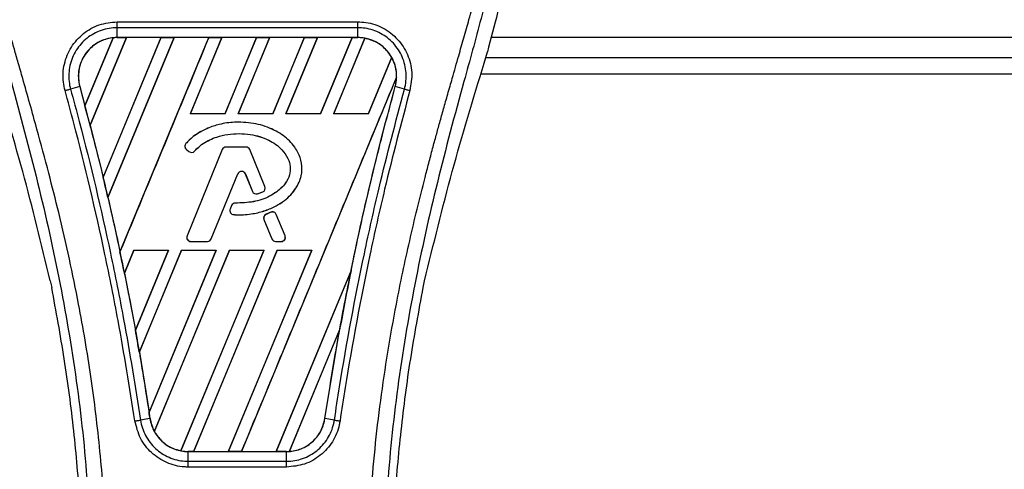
# Model space of a CAD drawing. Header units: millimetres. Extents: x 0 to 420, y 0 to 297.
# Tile 33 of 115: x 73.3 to 79.42, y 227.96 to 230.75. Entities that reach past the tile are written whole.
import ezdxf

# ---------------------------------------------------------------- set-up
doc = ezdxf.new("R2010")
doc.units = ezdxf.units.MM

msp = doc.modelspace()

# ---------------------------------------------------------------- linework, layer by layer
at = {"color": 7, "linetype": 'Continuous', "lineweight": 25}
for p, q in [((73.90654, 230.74026), (75.40342, 230.74026)), ((73.90654, 230.6426), (73.90654, 230.70383)), ((75.40342, 230.70383), (73.90654, 230.70383)), ((75.40342, 230.6426), (75.40342, 230.70383)), ((73.70697, 230.21821), (73.8819, 230.64091)), ((73.88273, 230.6413), (73.70702, 230.21711)), ((73.73856, 230.09773), (73.9642, 230.64248)), ((73.96474, 230.64217), (73.73889, 230.09735)), ((74.17938, 230.64217), (73.81986, 229.77376)), ((73.8199, 229.7727), (74.18017, 230.64248)), ((74.26116, 230.64248), (73.84931, 229.64818)), ((73.84962, 229.6478), (74.2617, 230.64217)), ((75.40342, 230.6426), (73.90654, 230.6426)), ((73.90654, 230.64248), (73.90654, 230.6426)), ((73.90654, 230.64248), (73.9642, 230.64248)), ((73.92464, 229.30866), (74.47712, 230.64248)), ((73.9642, 230.64248), (73.96474, 230.64217)), ((74.17938, 230.64217), (73.96474, 230.64217)), ((74.18017, 230.64248), (74.17938, 230.64217)), ((74.18017, 230.64248), (74.26116, 230.64248)), ((74.2617, 230.64217), (74.26116, 230.64248)), ((74.47633, 230.64217), (74.2617, 230.64217)), ((74.55811, 230.64248), (74.36176, 230.16845)), ((74.36245, 230.16891), (74.55865, 230.64217)), ((74.47712, 230.64248), (74.47633, 230.64217)), ((74.47712, 230.64248), (74.55811, 230.64248)), ((74.55865, 230.64217), (74.55811, 230.64248)), ((74.77328, 230.64217), (74.55865, 230.64217)), ((74.77328, 230.64217), (74.57742, 230.16891)), ((74.57773, 230.16845), (74.77408, 230.64248)), ((74.85506, 230.64248), (74.65871, 230.16845)), ((74.65941, 230.16891), (74.8556, 230.64217)), ((74.77408, 230.64248), (74.77328, 230.64217)), ((74.77408, 230.64248), (74.85506, 230.64248)), ((74.8556, 230.64217), (74.85506, 230.64248)), ((75.07024, 230.64217), (74.8556, 230.64217)), ((75.07024, 230.64217), (74.87437, 230.16891)), ((74.87468, 230.16845), (75.07103, 230.64248)), ((75.15202, 230.64248), (74.95567, 230.16845)), ((74.95636, 230.16891), (75.15256, 230.64217)), ((75.07103, 230.64248), (75.07024, 230.64217)), ((75.07103, 230.64248), (75.15202, 230.64248)), ((75.15256, 230.64217), (75.15202, 230.64248)), ((75.36719, 230.64217), (75.15256, 230.64217)), ((75.36719, 230.64217), (75.17133, 230.16891)), ((75.17163, 230.16845), (75.36798, 230.64248)), ((75.4473, 230.63845), (75.25262, 230.16845)), ((75.25331, 230.16891), (75.4478, 230.63804)), ((75.36798, 230.64248), (75.36719, 230.64217)), ((75.36798, 230.64248), (75.40342, 230.64248)), ((75.40342, 230.64248), (75.40342, 230.6426)), ((138.42472, 230.64233), (76.23025, 230.64233)), ((76.18855, 230.48359), (76.20843, 230.55306)), ((75.6133, 230.51927), (75.46828, 230.16891)), ((75.46859, 230.16845), (75.61378, 230.51898)), ((76.19829, 230.51762), (138.45669, 230.51762)), ((76.16922, 230.41786), (138.48576, 230.41786)), ((75.64429, 230.39712), (74.67949, 228.06787)), ((73.67409, 230.33748), (73.61696, 230.32257)), ((73.67452, 230.3376), (73.67409, 230.33748)), ((73.67452, 230.3376), (73.70697, 230.21821)), ((75.63543, 230.3376), (75.63586, 230.33748)), ((75.69299, 230.32257), (75.63586, 230.33748)), ((73.70702, 230.21711), (73.70697, 230.21821)), ((74.36245, 230.16891), (74.36176, 230.16845)), ((74.57773, 230.16845), (74.36176, 230.16845)), ((74.57742, 230.16891), (74.36245, 230.16891)), ((74.57773, 230.16845), (74.57742, 230.16891)), ((74.65941, 230.16891), (74.65871, 230.16845)), ((74.87468, 230.16845), (74.65871, 230.16845)), ((74.87437, 230.16891), (74.65941, 230.16891)), ((74.87468, 230.16845), (74.87437, 230.16891)), ((74.95636, 230.16891), (74.95567, 230.16845)), ((75.17163, 230.16845), (74.95567, 230.16845)), ((75.17133, 230.16891), (74.95636, 230.16891)), ((75.17163, 230.16845), (75.17133, 230.16891)), ((75.25331, 230.16891), (75.25262, 230.16845)), ((75.46859, 230.16845), (75.25262, 230.16845)), ((75.46828, 230.16891), (75.25331, 230.16891)), ((75.46859, 230.16845), (75.46828, 230.16891)), ((74.661, 230.11642), (74.661, 230.11659)), ((73.73889, 230.09735), (73.73856, 230.09773)), ((73.73889, 230.09735), (73.81986, 229.77376)), ((74.33438, 229.98305), (74.33425, 229.98316)), ((74.33719, 229.94727), (74.33707, 229.94714)), ((74.33707, 229.94714), (74.35338, 229.93354)), ((74.33719, 229.94727), (74.35349, 229.93368)), ((74.56032, 229.94585), (74.34124, 229.40926)), ((74.56048, 229.94579), (74.3414, 229.4092)), ((74.35349, 229.93368), (74.35338, 229.93354)), ((74.38847, 229.93647), (74.3886, 229.93636)), ((74.56048, 229.94579), (74.56032, 229.94585)), ((74.5837, 229.96139), (74.5837, 229.96156)), ((74.70839, 229.96156), (74.5837, 229.96156)), ((74.70839, 229.96139), (74.5837, 229.96139)), ((74.70839, 229.96139), (74.70839, 229.96156)), ((74.73161, 229.94579), (74.73177, 229.94585)), ((74.82567, 229.7154), (74.73161, 229.94579)), ((74.82583, 229.71547), (74.73177, 229.94585)), ((73.8199, 229.7727), (73.81986, 229.77376)), ((74.49191, 229.39024), (74.65687, 229.79428)), ((74.49207, 229.39017), (74.65703, 229.79422)), ((74.65687, 229.79428), (74.65703, 229.79422)), ((74.70395, 229.79428), (74.70379, 229.79422)), ((74.70379, 229.79422), (74.74824, 229.68535)), ((74.70395, 229.79428), (74.7484, 229.68542)), ((74.7484, 229.68542), (74.74824, 229.68535)), ((74.812, 229.68273), (74.81207, 229.68257)), ((74.82567, 229.7154), (74.82583, 229.71547)), ((73.84962, 229.6478), (73.84931, 229.64818)), ((74.77892, 229.67091), (74.77897, 229.67074)), ((74.61869, 229.59759), (74.60978, 229.57629)), ((74.60994, 229.57623), (74.60978, 229.57629)), ((74.61886, 229.59752), (74.60994, 229.57623)), ((74.61886, 229.59752), (74.61869, 229.59759)), ((74.64197, 229.61292), (74.64197, 229.61309)), ((74.86306, 229.55627), (74.833, 229.54336)), ((74.86313, 229.55611), (74.83306, 229.5432)), ((74.86313, 229.55611), (74.86306, 229.55627)), ((74.63162, 229.54151), (74.63161, 229.54133)), ((74.81974, 229.51067), (74.81958, 229.51061)), ((74.81958, 229.51061), (74.86876, 229.39017)), ((74.81974, 229.51067), (74.86892, 229.39024)), ((74.83306, 229.5432), (74.833, 229.54336)), ((74.89624, 229.54255), (74.8964, 229.54261)), ((74.95069, 229.4092), (74.89624, 229.54255)), ((74.95085, 229.40926), (74.8964, 229.54261)), ((74.3414, 229.4092), (74.34124, 229.40926)), ((74.36462, 229.37464), (74.36462, 229.37446)), ((74.36462, 229.37464), (74.46869, 229.37464)), ((74.36462, 229.37446), (74.46869, 229.37446)), ((74.46869, 229.37464), (74.46869, 229.37446)), ((74.49191, 229.39024), (74.49207, 229.39017)), ((74.86892, 229.39024), (74.86876, 229.39017)), ((74.89213, 229.37464), (74.89213, 229.37446)), ((74.89213, 229.37464), (74.92747, 229.37464)), ((74.89213, 229.37446), (74.92747, 229.37446)), ((74.92747, 229.37464), (74.92747, 229.37446)), ((74.95069, 229.4092), (74.95085, 229.40926)), ((73.92464, 229.30866), (73.92462, 229.3098)), ((74.01051, 229.32046), (73.95166, 229.17838)), ((73.95198, 229.17796), (74.01081, 229.32001)), ((74.01051, 229.32046), (74.22648, 229.32046)), ((74.01051, 229.32046), (74.01081, 229.32001)), ((74.01081, 229.32001), (74.22581, 229.32001)), ((74.02024, 228.82255), (74.22648, 229.32046)), ((74.22581, 229.32001), (74.02025, 228.82387)), ((74.30747, 229.32046), (74.04457, 228.68576)), ((74.04492, 228.68526), (74.30777, 229.32001)), ((74.10545, 228.31135), (74.52343, 229.32046)), ((74.52276, 229.32001), (74.10549, 228.31302)), ((74.60442, 229.32046), (74.13775, 228.19381)), ((74.13828, 228.19348), (74.60472, 229.32001)), ((74.22581, 229.32001), (74.22648, 229.32046)), ((74.81972, 229.32001), (74.30286, 228.07276)), ((74.30339, 228.07232), (74.82039, 229.32046)), ((74.30747, 229.32046), (74.52343, 229.32046)), ((74.30747, 229.32046), (74.30777, 229.32001)), ((74.30777, 229.32001), (74.52276, 229.32001)), ((74.90137, 229.32046), (74.38253, 228.06787)), ((74.38338, 228.0682), (74.90167, 229.32001)), ((74.52276, 229.32001), (74.52343, 229.32046)), ((75.11667, 229.32001), (74.59792, 228.0682)), ((74.5985, 228.06787), (75.11734, 229.32046)), ((74.60442, 229.32046), (74.82039, 229.32046)), ((74.60442, 229.32046), (74.60472, 229.32001)), ((74.60472, 229.32001), (74.81972, 229.32001)), ((74.81972, 229.32001), (74.82039, 229.32046)), ((74.90137, 229.32046), (75.11734, 229.32046)), ((74.90137, 229.32046), (74.90167, 229.32001)), ((74.90167, 229.32001), (75.11667, 229.32001)), ((75.11667, 229.32001), (75.11734, 229.32046)), ((75.36108, 229.19319), (74.89488, 228.0682)), ((74.89545, 228.06787), (75.36106, 229.19194)), ((73.49121, 229.13017), (73.49999, 229.08849)), ((73.95198, 229.17796), (73.95166, 229.17838)), ((73.95198, 229.17796), (74.02025, 228.82387)), ((75.80997, 229.08849), (75.81875, 229.13017)), ((74.02024, 228.82255), (74.02025, 228.82387)), ((75.29025, 228.82548), (74.97667, 228.06841)), ((74.97754, 228.0688), (75.28938, 228.82208)), ((75.19848, 228.27328), (75.28938, 228.82208)), ((74.04492, 228.68526), (74.04457, 228.68576)), ((74.04492, 228.68526), (74.10549, 228.31302)), ((74.11104, 228.27321), (74.05244, 228.2636)), ((74.11118, 228.27323), (74.11104, 228.27321)), ((75.19848, 228.27328), (75.19892, 228.27321)), ((75.25751, 228.2636), (75.19892, 228.27321)), ((74.34946, 228.06787), (74.34946, 228.06777)), ((74.38253, 228.06787), (74.34946, 228.06787)), ((74.34946, 228.00748), (74.34946, 228.06777)), ((74.34946, 228.06777), (74.9605, 228.06777)), ((74.38253, 228.06787), (74.38338, 228.0682)), ((74.38338, 228.0682), (74.59792, 228.0682)), ((74.59792, 228.0682), (74.5985, 228.06787)), ((74.67949, 228.06787), (74.5985, 228.06787)), ((74.67949, 228.06787), (74.68034, 228.0682)), ((74.68034, 228.0682), (74.89488, 228.0682)), ((74.89488, 228.0682), (74.89545, 228.06787)), ((74.9605, 228.06787), (74.89545, 228.06787)), ((74.9605, 228.06787), (74.9605, 228.06777)), ((74.9605, 228.00748), (74.9605, 228.06777)), ((74.9605, 227.97165), (74.34945, 227.97165)), ((74.34946, 228.00748), (74.9605, 228.00748))]:
    msp.add_line(p, q, dxfattribs=at)
for centre, radius, start, end in [((73.90654, 230.40156), 0.24092, 90, 95.672482), ((75.40342, 230.40156), 0.24092, 79.504419, 90), ((75.40342, 230.40156), 0.24092, 358.944799, 29.169256), ((56.83538, 225.69532), 17.46708, 14.59831, 15.003317), ((74.35325, 229.96653), 0.02525, 138.805903, 230.16689), ((74.35325, 229.96653), 0.02508, 138.805903, 230.16689), ((74.36955, 229.95293), 0.02525, 230.16689, 318.977091), ((74.36955, 229.95293), 0.02508, 230.16689, 318.977091), ((74.5837, 229.93631), 0.02525, 90, 157.790712), ((74.5837, 229.93631), 0.02508, 90, 157.790712), ((74.70839, 229.93631), 0.02525, 22.209291, 90), ((74.70839, 229.93631), 0.02508, 22.209291, 90), ((74.68041, 229.78467), 0.02543, 22.209261, 157.790711), ((74.68041, 229.78467), 0.02525, 22.209261, 157.790711), ((56.83538, 225.69532), 17.46708, 13.079561, 13.499245), ((74.77162, 229.6949), 0.02525, 202.209261, 286.934979), ((74.77162, 229.6949), 0.02508, 202.209261, 286.934979), ((74.80245, 229.70592), 0.02508, 292.378703, 22.209291), ((74.80245, 229.70592), 0.02525, 292.378703, 22.209291), ((74.63308, 229.56654), 0.02525, 157.290493, 266.671349), ((74.63308, 229.56654), 0.02508, 157.290493, 266.671349), ((74.64199, 229.58784), 0.02525, 90.034995, 157.290493), ((74.64199, 229.58784), 0.02508, 90.034995, 157.290493), ((74.87303, 229.53307), 0.02525, 22.209257, 113.245837), ((74.87303, 229.53307), 0.02508, 22.209257, 113.245837), ((74.84296, 229.52015), 0.02525, 113.245837, 202.209268), ((74.84296, 229.52015), 0.02508, 113.245837, 202.209268), ((74.36462, 229.39972), 0.02525, 157.790712, 270), ((74.36462, 229.39972), 0.02508, 157.790712, 270), ((74.46869, 229.39972), 0.02508, 270, 337.790711), ((74.46869, 229.39972), 0.02525, 270, 337.790711), ((74.89213, 229.39972), 0.02525, 202.209268, 270), ((74.89213, 229.39972), 0.02508, 202.209268, 270), ((74.92747, 229.39972), 0.02525, 270, 22.209257), ((74.92747, 229.39972), 0.02508, 270, 22.209257), ((56.83538, 225.69532), 17.46708, 11.50231, 11.938732), ((92.47458, 225.69532), 17.46708, 168.452296, 169.676611), ((56.83538, 225.69532), 17.46708, 9.857872, 10.313596), ((56.83538, 225.69532), 17.46708, 8.487123, 8.613574), ((74.34946, 228.30879), 0.24092, 188.487123, 208.505607), ((74.34946, 228.30879), 0.24092, 258.975145, 270), ((74.9605, 228.30879), 0.24092, 270, 273.848225)]:
    msp.add_arc(centre, radius, start, end, dxfattribs=at)
for centre, major_axis, start_param, end_param in [((74.08993, 230.3256), (0.36681, -0.15194), 2.4758381, 2.4783482), ((75.27048, 230.45662), (0.2659, -0.11014), 1.2366218, 1.2388756), ((75.50578, 230.35916), (0.20474, -0.08481), 1.3956244, 1.3981763), ((75.186, 230.49161), (0.43486, -0.18012), 0.2126997, 0.2177966), ((86.99773, 227.9639), (10.95452, -4.53751), 3.4705541, 3.4706731), ((108.48861, 219.06209), (32.03049, -13.26746), 3.2646071, 3.2647237), ((41.47402, 232.0582), (30.72506, -12.72674), 0.3187494, 0.3188063), ((74.24777, 228.35091), (0.2034, -0.08425), 4.5226294, 4.5255134), ((74.48307, 228.25345), (0.26724, -0.1107), 4.3691473, 4.3715621), ((74.77921, 228.38388), (0.36261, -0.1502), 5.5949939, 5.5976427)]:
    msp.add_ellipse(centre, major_axis=major_axis, ratio=0.8660474, start_param=start_param, end_param=end_param, dxfattribs=at)
for points, knots in [([(73.38343, 232.87085), (73.32754, 232.80834), (73.21458, 232.68202), (73.07214, 232.449), (72.96353, 232.17364), (72.91521, 231.89984), (72.90619, 231.65835), (72.92032, 231.38519), (72.97993, 231.01401), (73.05837, 230.71668), (73.10153, 230.55306)], [0, 0, 0, 0, 0.1020555, 0.2062434, 0.3310387, 0.4607193, 0.5429728, 0.6252686, 0.7937741, 1, 1, 1, 1]), ([(75.92653, 232.87084), (75.98242, 232.80833), (76.09538, 232.68201), (76.23781, 232.449), (76.34643, 232.17364), (76.39474, 231.89984), (76.40377, 231.65835), (76.38964, 231.38519), (76.33002, 231.01401), (76.25159, 230.71668), (76.20843, 230.55306)], [0, 0, 0, 0, 0.102054, 0.2062404, 0.3310362, 0.4607173, 0.5429711, 0.6252671, 0.7937733, 1, 1, 1, 1]), ([(73.31541, 232.71653), (73.3005, 232.69481), (73.25537, 232.62903), (73.18098, 232.5033), (73.10346, 232.33449), (73.04394, 232.15016), (73.0029, 231.935), (72.98888, 231.69019), (73.00666, 231.4217), (73.05538, 231.11064), (73.13816, 230.75999), (73.26971, 230.29171), (73.41667, 229.74288), (73.55827, 229.10896), (73.66488, 228.46868), (73.73289, 227.82331), (73.74065, 227.39143), (73.74453, 227.17555)], [0, 0, 0, 0, 0.01713148, 0.05187885, 0.08678877, 0.12161717, 0.15673053, 0.20338813, 0.25034812, 0.29727092, 0.36741646, 0.43767728, 0.5502447, 0.66284727, 0.77534658, 0.88770737, 1, 1, 1, 1]), ([(73.84391, 227.17224), (73.84199, 227.31859), (73.83807, 227.61769), (73.80307, 228.07232), (73.74802, 228.53105), (73.67991, 228.92949), (73.60995, 229.26877), (73.54785, 229.53962), (73.47996, 229.80871), (73.40504, 230.08682), (73.34058, 230.31568), (73.29304, 230.48139), (73.26901, 230.56575), (73.24644, 230.6453), (73.22686, 230.71462), (73.20762, 230.78403), (73.1905, 230.84892), (73.17285, 230.91802), (73.15661, 230.98444), (73.14176, 231.04818), (73.12831, 231.10921), (73.10595, 231.21734), (73.07976, 231.36835), (73.05741, 231.56774), (73.05133, 231.76237), (73.06344, 231.95621), (73.09716, 232.14568), (73.15163, 232.32913), (73.22544, 232.50081), (73.2902, 232.61704), (73.33518, 232.68977), (73.35135, 232.71463), (73.35917, 232.72665)], [0, 0, 0, 0, 0.0757702, 0.1548571, 0.2359051, 0.3148505, 0.3639911, 0.4151955, 0.4586591, 0.5076202, 0.5642678, 0.5817192, 0.5968623, 0.6096795, 0.624536, 0.6341631, 0.6469813, 0.6592987, 0.6711121, 0.6824202, 0.6932232, 0.7035232, 0.739704, 0.7727671, 0.8079075, 0.8413785, 0.8748477, 0.9102013, 0.9450667, 0.9801292, 0.9903909, 1, 1, 1, 1]), ([(75.46605, 227.17224), (75.46965, 227.37512), (75.47685, 227.78082), (75.53961, 228.38648), (75.62621, 228.9191), (75.72391, 229.38048), (75.79466, 229.67142), (75.84424, 229.86174), (75.86748, 229.94905), (75.89035, 230.03322), (75.9131, 230.11556), (75.93695, 230.20084), (75.96286, 230.29253), (75.99438, 230.40278), (76.0279, 230.51979), (76.06255, 230.64193), (76.09608, 230.76013), (76.13056, 230.89071), (76.16423, 231.02854), (76.20415, 231.21296), (76.24105, 231.43488), (76.26073, 231.69884), (76.25166, 231.90246), (76.2301, 232.04867), (76.21086, 232.14205), (76.18607, 232.23583), (76.15677, 232.32506), (76.12217, 232.41299), (76.08387, 232.4969), (76.04222, 232.57745), (75.99719, 232.65459), (75.9666, 232.70145), (75.95015, 232.72665)], [0, 0, 0, 0, 0.1050162, 0.2100001, 0.3148093, 0.3841756, 0.4540228, 0.4697491, 0.4859574, 0.5007826, 0.5148922, 0.5301685, 0.5466097, 0.5642069, 0.5895177, 0.6096146, 0.6299353, 0.6531323, 0.6795668, 0.7034488, 0.7509822, 0.7962784, 0.8412589, 0.8577085, 0.8747396, 0.8922462, 0.9101144, 0.9261934, 0.9450023, 0.962977, 0.9800887, 1, 1, 1, 1]), ([(75.99454, 232.71655), (76.00945, 232.69482), (76.05459, 232.62903), (76.12897, 232.5033), (76.20649, 232.33449), (76.26601, 232.15016), (76.30705, 231.935), (76.32108, 231.69019), (76.3033, 231.4217), (76.25457, 231.11064), (76.17179, 230.75999), (76.04025, 230.29171), (75.89329, 229.74288), (75.75169, 229.10896), (75.64508, 228.46868), (75.57706, 227.82331), (75.56931, 227.39143), (75.56543, 227.17555)], [0, 0, 0, 0, 0.01713512, 0.05188236, 0.08679215, 0.12162042, 0.15673365, 0.20339108, 0.2503509, 0.29727352, 0.3674188, 0.43767936, 0.55024637, 0.66284852, 0.77534741, 0.88770778, 1, 1, 1, 1]), ([(73.58306, 230.31343), (73.57922, 230.33046), (73.56707, 230.38439), (73.57331, 230.47936), (73.61686, 230.58589), (73.69333, 230.67122), (73.79357, 230.72911), (73.86889, 230.73655), (73.90654, 230.74026)], [0, 0, 0, 0, 0.0848238, 0.2686633, 0.4522096, 0.6351901, 0.8176699, 1, 1, 1, 1]), ([(75.40342, 230.74026), (75.42031, 230.73949), (75.47481, 230.73697), (75.5641, 230.70616), (75.6552, 230.63579), (75.71718, 230.53888), (75.74631, 230.42612), (75.73337, 230.351), (75.7269, 230.31345)], [0, 0, 0, 0, 0.0821547, 0.26514, 0.4486711, 0.632499, 0.8163009, 1, 1, 1, 1]), ([(73.90654, 230.70383), (73.90654, 230.70383), (73.87309, 230.70383), (73.8056, 230.69239), (73.71604, 230.64279), (73.64757, 230.56618), (73.60812, 230.47102), (73.60342, 230.3863), (73.61283, 230.33762), (73.61696, 230.32258), (73.61696, 230.32257)], [0, 0, 0, 0, 0.0000054, 0.1821036, 0.3644363, 0.5473941, 0.7310397, 0.9150665, 0.9999946, 1, 1, 1, 1]), ([(75.69299, 230.32257), (75.69299, 230.32258), (75.70194, 230.35515), (75.70883, 230.4239), (75.68448, 230.52417), (75.62836, 230.61077), (75.54696, 230.67374), (75.46716, 230.70017), (75.41849, 230.70383), (75.40342, 230.70383), (75.40342, 230.70383)], [0, 0, 0, 0, 0.0000054, 0.1839433, 0.3678851, 0.5517436, 0.7351758, 0.9179546, 0.9999946, 1, 1, 1, 1]), ([(73.8819, 230.64091), (73.8793, 230.64061), (73.84995, 230.63728), (73.79489, 230.61987), (73.73715, 230.57675), (73.69371, 230.52033), (73.66698, 230.45345), (73.66333, 230.3865), (73.67194, 230.3489), (73.67452, 230.3376)], [0, 0, 0, 0, 0.0188532, 0.212821, 0.4068166, 0.5283578, 0.7224596, 0.9165622, 1, 1, 1, 1]), ([(73.90654, 230.6426), (73.88795, 230.64135), (73.85093, 230.63887), (73.79839, 230.6192), (73.7516, 230.58905), (73.71297, 230.54877), (73.68447, 230.50082), (73.66785, 230.44765), (73.66293, 230.39183), (73.67038, 230.35555), (73.67409, 230.33748)], [0, 0, 0, 0, 0.1256962, 0.2503257, 0.3752801, 0.5004409, 0.6251501, 0.7500378, 0.8754735, 1, 1, 1, 1]), ([(74.47633, 230.64217), (74.38444, 230.42014), (74.20064, 229.97601), (74.01664, 229.53189), (73.92462, 229.3098)], [0, 0, 0, 0, 0.499922, 1, 1, 1, 1]), ([(75.63586, 230.33748), (75.6396, 230.35567), (75.64683, 230.39091), (75.64241, 230.44497), (75.63161, 230.48175), (75.61588, 230.51715), (75.59536, 230.55076), (75.5571, 230.58998), (75.51058, 230.61969), (75.45838, 230.63898), (75.42162, 230.6414), (75.40342, 230.6426)], [0, 0, 0, 0, 0.12529956, 0.24274151, 0.36337564, 0.383202, 0.50535928, 0.6278262, 0.7514156, 0.8768992, 1, 1, 1, 1]), ([(75.6133, 230.51927), (75.61278, 230.52019), (75.60394, 230.5358), (75.57723, 230.57212), (75.52237, 230.61691), (75.47202, 230.63118), (75.4478, 230.63804)], [0, 0, 0, 0, 0.015125, 0.2568329, 0.6424132, 1, 1, 1, 1]), ([(73.49121, 229.13017), (73.43619, 229.35721), (73.32605, 229.81166), (73.18966, 230.25949), (73.12141, 230.48359)], [0, 0, 0, 0, 0.49959655, 1, 1, 1, 1]), ([(75.81875, 229.13017), (75.87377, 229.35721), (75.98391, 229.81166), (76.1203, 230.25949), (76.18855, 230.48359)], [0, 0, 0, 0, 0.49959655, 1, 1, 1, 1]), ([(74.68034, 228.0682), (74.84087, 228.45599), (75.16195, 229.23164), (75.4833, 230.00723), (75.64399, 230.39505)], [0, 0, 0, 0, 0.4999621, 1, 1, 1, 1]), ([(75.63543, 230.3376), (75.63769, 230.34686), (75.64229, 230.36574), (75.64342, 230.38516), (75.64399, 230.39505)], [0, 0, 0, 0, 0.49021008, 1, 1, 1, 1]), ([(74.01756, 228.25818), (73.98427, 228.46675), (73.92894, 228.81336), (73.80476, 229.43174), (73.69268, 229.90842), (73.60134, 230.2459), (73.58306, 230.31343)], [0, 0, 0, 0, 0.3014378, 0.5009532, 0.9001401, 1, 1, 1, 1]), ([(73.61696, 230.32257), (73.63529, 230.25494), (73.7269, 229.91688), (73.83919, 229.43934), (73.96363, 228.81981), (74.01908, 228.47255), (74.05244, 228.2636)], [0, 0, 0, 0, 0.099838, 0.4990257, 0.6985534, 1, 1, 1, 1]), ([(73.67409, 230.33748), (73.7194, 230.16737), (73.80996, 229.82733), (73.92734, 229.30621), (74.02969, 228.78839), (74.08457, 228.44082), (74.11104, 228.27321)], [0, 0, 0, 0, 0.2501192, 0.5000009, 0.7588831, 1, 1, 1, 1]), ([(75.19892, 228.27321), (75.21972, 228.40634), (75.26255, 228.68051), (75.34013, 229.09546), (75.42917, 229.51684), (75.52706, 229.93178), (75.60003, 230.20385), (75.63586, 230.33748)], [0, 0, 0, 0, 0.1914703, 0.3943123, 0.5997554, 0.8034134, 1, 1, 1, 1]), ([(75.25751, 228.2636), (75.26811, 228.33283), (75.32109, 228.679), (75.41189, 229.16106), (75.54906, 229.77794), (75.63892, 230.11797), (75.69299, 230.32257)], [0, 0, 0, 0, 0.0997807, 0.4989834, 0.6985248, 1, 1, 1, 1]), ([(75.7269, 230.31345), (75.67297, 230.10917), (75.58335, 229.76972), (75.44643, 229.15396), (75.35584, 228.67282), (75.30297, 228.32729), (75.2924, 228.2582)], [0, 0, 0, 0, 0.3015218, 0.5010473, 0.9002301, 1, 1, 1, 1]), ([(75.36108, 229.19319), (75.3693, 229.23291), (75.41313, 229.4448), (75.49969, 229.82759), (75.59017, 230.16754), (75.63543, 230.3376)], [0, 0, 0, 0, 0.1034032, 0.5514873, 1, 1, 1, 1]), ([(75.69299, 230.32257), (75.69534, 230.32196), (75.70004, 230.32073), (75.70846, 230.31847), (75.71749, 230.31603), (75.72377, 230.31431), (75.7269, 230.31345)], [0, 0, 0, 0, 0.2499999, 0.4999999, 0.7499999, 1, 1, 1, 1]), ([(74.661, 230.11659), (74.65302, 230.11647), (74.61297, 230.11584), (74.54748, 230.1061), (74.44926, 230.07407), (74.37827, 230.03067), (74.34076, 229.99019), (74.33425, 229.98316)], [0, 0, 0, 0, 0.0660982, 0.3316094, 0.5433398, 0.9207225, 1, 1, 1, 1]), ([(74.661, 230.11642), (74.65302, 230.11629), (74.61297, 230.11567), (74.54749, 230.10592), (74.4493, 230.07389), (74.37836, 230.03051), (74.34088, 229.99006), (74.33438, 229.98305)], [0, 0, 0, 0, 0.06612533, 0.33174621, 0.54346998, 0.92083251, 1, 1, 1, 1]), ([(74.63161, 229.54133), (74.63959, 229.54097), (74.67959, 229.53917), (74.74666, 229.54421), (74.82743, 229.56423), (74.89318, 229.59263), (74.94573, 229.62614), (74.98663, 229.66345), (75.02559, 229.71283), (75.05636, 229.77969), (75.05743, 229.85951), (75.0369, 229.91947), (75.00944, 229.96485), (74.96763, 230.01393), (74.90902, 230.05625), (74.84147, 230.08656), (74.76373, 230.11055), (74.70242, 230.11415), (74.661, 230.11659)], [0, 0, 0, 0, 0.021651, 0.1085822, 0.1811552, 0.2464173, 0.3019198, 0.3494146, 0.3957935, 0.4720432, 0.5441891, 0.6064225, 0.6414501, 0.6875664, 0.7804759, 0.8342843, 0.8880657, 1, 1, 1, 1]), ([(74.63162, 229.54151), (74.6396, 229.54115), (74.6796, 229.53934), (74.74666, 229.54439), (74.82741, 229.56441), (74.89312, 229.5928), (74.94564, 229.6263), (74.98652, 229.66358), (75.02544, 229.71294), (75.05619, 229.77975), (75.05725, 229.8595), (75.03673, 229.91941), (75.00929, 229.96475), (74.9675, 230.01381), (74.90892, 230.0561), (74.84141, 230.08639), (74.7637, 230.11037), (74.70241, 230.11398), (74.661, 230.11642)], [0, 0, 0, 0, 0.0216619, 0.108637, 0.181216, 0.246481, 0.3019802, 0.3494719, 0.3958446, 0.4720735, 0.5441975, 0.6064107, 0.6414308, 0.6875449, 0.7804497, 0.8342603, 0.8880438, 1, 1, 1, 1]), ([(74.38847, 229.93647), (74.3939, 229.94234), (74.42075, 229.97135), (74.4682, 230.0018), (74.53352, 230.02779), (74.61717, 230.04723), (74.70886, 230.04646), (74.7938, 230.02794), (74.86297, 230.00106), (74.92645, 229.95641), (74.96907, 229.89567), (74.98627, 229.84068), (74.98089, 229.78551), (74.9525, 229.72907), (74.90586, 229.6868), (74.84067, 229.64439), (74.75266, 229.61654), (74.67965, 229.61415), (74.64197, 229.61292)], [0, 0, 0, 0, 0.0204778, 0.1012315, 0.1411417, 0.200522, 0.3202369, 0.3720725, 0.4227171, 0.509806, 0.5661201, 0.61013, 0.6545191, 0.7046271, 0.7684678, 0.8132113, 0.9036005, 1, 1, 1, 1]), ([(74.3886, 229.93636), (74.39403, 229.94223), (74.42087, 229.97123), (74.46831, 230.00165), (74.53359, 230.02763), (74.61721, 230.04705), (74.70886, 230.04628), (74.79377, 230.02777), (74.86289, 230.0009), (74.92633, 229.95628), (74.96891, 229.8956), (74.98609, 229.84067), (74.98071, 229.78555), (74.95235, 229.72917), (74.90575, 229.68693), (74.8406, 229.64455), (74.75262, 229.61671), (74.67964, 229.61432), (74.64197, 229.61309)], [0, 0, 0, 0, 0.02049, 0.1012505, 0.1411639, 0.2005563, 0.3202954, 0.3721325, 0.4227811, 0.5098684, 0.5661596, 0.6101442, 0.6545081, 0.7045954, 0.7684199, 0.8131655, 0.9035591, 1, 1, 1, 1]), ([(74.77892, 229.67091), (74.78273, 229.67211), (74.79022, 229.67447), (74.80125, 229.67842), (74.80842, 229.68129), (74.812, 229.68273)], [0, 0, 0, 0, 0.3407852, 0.6702324, 1, 1, 1, 1]), ([(74.77897, 229.67074), (74.78278, 229.67194), (74.79027, 229.6743), (74.80131, 229.67826), (74.80848, 229.68113), (74.81207, 229.68257)], [0, 0, 0, 0, 0.3406248, 0.6701521, 1, 1, 1, 1]), ([(73.84962, 229.6478), (73.87499, 229.5361), (73.90055, 229.42355), (73.92444, 229.31064), (73.92462, 229.3098)], [0, 0, 0, 0, 0.9924846, 1, 1, 1, 1]), ([(73.69216, 227.3062), (73.68806, 227.45495), (73.67984, 227.75279), (73.64003, 228.19921), (73.58203, 228.64517), (73.52735, 228.94063), (73.49999, 229.08849)], [0, 0, 0, 0, 0.2486567, 0.4978798, 0.7487052, 1, 1, 1, 1]), ([(75.6178, 227.3062), (75.6219, 227.45495), (75.63011, 227.75279), (75.66993, 228.19921), (75.72793, 228.64517), (75.78261, 228.94063), (75.80997, 229.08849)], [0, 0, 0, 0, 0.2486567, 0.4978798, 0.7487052, 1, 1, 1, 1]), ([(74.11104, 228.27321), (74.1182, 228.24534), (74.13251, 228.18963), (74.18912, 228.12273), (74.26365, 228.07665), (74.32086, 228.07073), (74.34946, 228.06777)], [0, 0, 0, 0, 0.2501533, 0.5000796, 0.7500263, 1, 1, 1, 1]), ([(74.9605, 228.06777), (74.98912, 228.07073), (75.04634, 228.07665), (75.12087, 228.12277), (75.17746, 228.18967), (75.19177, 228.24536), (75.19892, 228.27321)], [0, 0, 0, 0, 0.25012765, 0.50004372, 0.75000076, 1, 1, 1, 1]), ([(74.97754, 228.0688), (74.98235, 228.06924), (75.01398, 228.07209), (75.06149, 228.0871), (75.12122, 228.12563), (75.16889, 228.1797), (75.19206, 228.23585), (75.19755, 228.26784), (75.19848, 228.27328)], [0, 0, 0, 0, 0.0447354, 0.2940664, 0.450088, 0.6994802, 0.9488717, 1, 1, 1, 1]), ([(74.34945, 227.97165), (74.34127, 227.97184), (74.29553, 227.97289), (74.21273, 227.99384), (74.11727, 228.05669), (74.04522, 228.14771), (74.02678, 228.22136), (74.01756, 228.25818)], [0, 0, 0, 0, 0.0516553, 0.2885366, 0.525578, 0.7627924, 1, 1, 1, 1]), ([(74.05244, 228.2636), (74.05244, 228.2636), (74.05741, 228.23031), (74.07882, 228.16492), (74.1414, 228.08342), (74.22733, 228.02716), (74.30125, 228.00896), (74.34213, 228.00749), (74.34946, 228.00748), (74.34946, 228.00748)], [0, 0, 0, 0, 0.00000704, 0.23735575, 0.47458603, 0.71157554, 0.94835273, 0.99999296, 1, 1, 1, 1]), ([(74.9605, 228.00748), (74.9605, 228.00748), (74.99405, 228.00748), (75.06172, 228.01896), (75.15142, 228.06868), (75.2198, 228.14527), (75.24885, 228.21582), (75.25641, 228.25622), (75.25751, 228.2636), (75.25751, 228.2636)], [0, 0, 0, 0, 0.000007, 0.2366161, 0.473319, 0.710219, 0.9474036, 0.999993, 1, 1, 1, 1]), ([(75.2924, 228.2582), (75.29099, 228.24999), (75.28319, 228.20474), (75.2502, 228.12579), (75.17407, 228.04064), (75.07362, 227.98278), (74.9982, 227.97536), (74.9605, 227.97165)], [0, 0, 0, 0, 0.0525494, 0.2896487, 0.5265345, 0.7632925, 1, 1, 1, 1]), ([(75.25751, 228.2636), (75.25993, 228.26321), (75.26475, 228.26243), (75.27342, 228.26108), (75.28271, 228.25965), (75.28917, 228.25868), (75.2924, 228.2582)], [0, 0, 0, 0, 0.25, 0.5, 0.75, 1, 1, 1, 1]), ([(74.13828, 228.19348), (74.15262, 228.17227), (74.18213, 228.12862), (74.24273, 228.0889), (74.28582, 228.07733), (74.30286, 228.07276)], [0, 0, 0, 0, 0.363513, 0.7482845, 1, 1, 1, 1])]:
    msp.add_open_spline(points, degree=3, knots=knots, dxfattribs=at)
for points in [[(73.90654, 230.70383), (73.90654, 230.70637), (73.90654, 230.71145), (73.90654, 230.72053), (73.90654, 230.73023), (73.90654, 230.73692), (73.90654, 230.74026)], [(75.40342, 230.70383), (75.40342, 230.70637), (75.40342, 230.71145), (75.40342, 230.72053), (75.40342, 230.73023), (75.40342, 230.73692), (75.40342, 230.74026)], [(73.58306, 230.31343), (73.58619, 230.31429), (73.59247, 230.31602), (73.6015, 230.31846), (73.60992, 230.32072), (73.61461, 230.32196), (73.61696, 230.32257)], [(74.01756, 228.25818), (74.02079, 228.25867), (74.02725, 228.25964), (74.03654, 228.26107), (74.0452, 228.26243), (74.05003, 228.26321), (74.05244, 228.2636)], [(74.34945, 227.97165), (74.34945, 227.97495), (74.34946, 227.98156), (74.34946, 227.9911), (74.34946, 228.00002), (74.34946, 228.00499), (74.34946, 228.00748)], [(74.9605, 227.97165), (74.9605, 227.97495), (74.9605, 227.98156), (74.9605, 227.9911), (74.9605, 228.00002), (74.9605, 228.00499), (74.9605, 228.00748)]]:
    msp.add_open_spline(points, degree=3, dxfattribs=at)

doc.saveas('drawing.dxf')
